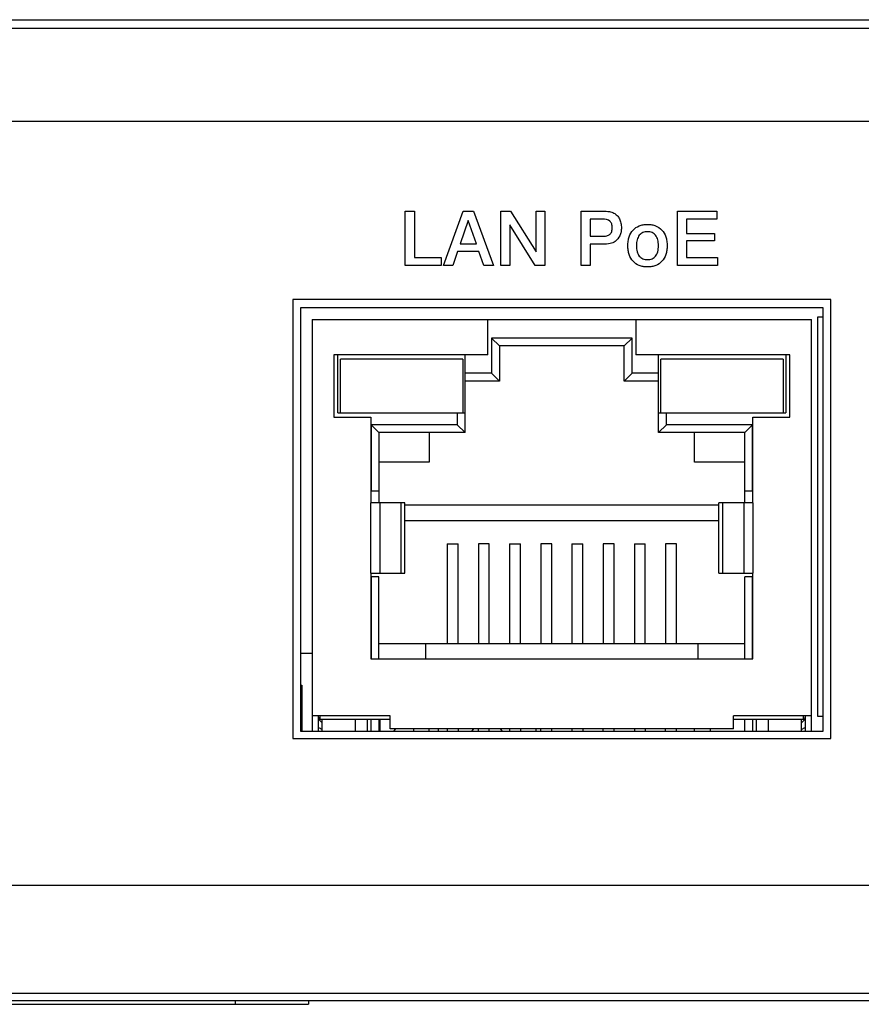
# Model space of a CAD drawing. Header units: inches. Extents: x 0 to 22, y 0 to 17.
# Tile 3 of 21: x 4.5 to 5.6, y 8.1 to 9.4. Entities that reach past the tile are written whole.
import ezdxf

# ---------------------------------------------------------------- set-up
doc = ezdxf.new("R2010")
doc.units = ezdxf.units.IN
doc.header["$LTSCALE"] = 1.21
doc.header["$MEASUREMENT"] = 0
doc.layers.get('0').update_dxf_attribs({"linetype": 'CONTINUOUS'})
doc.layers.add('3_ALL_AXES', color=7, linetype='CONTINUOUS')

msp = doc.modelspace()

# ---------------------------------------------------------------- linework, layer by layer
at = {"color": 7, "linetype": 'Continuous'}
for p, q in [((2.9024, 9.4098), (7.9224, 9.4098)), ((2.9014, 9.2798), (7.9234, 9.2798)), ((4.9024, 9.04), (4.9024, 8.4973)), ((5.5724, 9.04), (4.9024, 9.04)), ((5.5724, 8.4973), (5.5724, 9.04)), ((4.9174, 9.025), (4.9174, 8.4973)), ((4.9174, 9.025), (5.5574, 9.025)), ((5.1424, 8.98), (5.1424, 9.025)), ((5.3324, 9.025), (5.3324, 8.98)), ((5.5574, 8.4973), (5.5574, 9.025)), ((5.5653, 9.0281), (5.5653, 8.5165)), ((5.5724, 9.0281), (5.5653, 9.0281)), ((5.1474, 9.0013), (5.1474, 8.9563)), ((5.1474, 9.0013), (5.1574, 8.9913)), ((5.3274, 9.0013), (5.1474, 9.0013)), ((5.3274, 9.0013), (5.3174, 8.9913)), ((5.3274, 8.9563), (5.3274, 9.0013)), ((4.9449, 8.98), (4.9449, 8.9)), ((5.1424, 8.98), (4.9449, 8.98)), ((4.9504, 8.9053), (4.9504, 8.98)), ((5.1134, 8.8803), (5.1134, 8.98)), ((5.1574, 8.9913), (5.1574, 8.9463)), ((5.3174, 8.9913), (5.1574, 8.9913)), ((5.3174, 8.9463), (5.3174, 8.9913)), ((5.5299, 8.98), (5.3324, 8.98)), ((5.3614, 8.8803), (5.3614, 8.98)), ((5.5244, 8.98), (5.5244, 8.9053)), ((5.5299, 8.9), (5.5299, 8.98)), ((4.9534, 8.9053), (4.9534, 8.9743)), ((5.1104, 8.9743), (4.9534, 8.9743)), ((5.1104, 8.9743), (5.1104, 8.9053)), ((5.3644, 8.9053), (5.3644, 8.9743)), ((5.5214, 8.9743), (5.3644, 8.9743)), ((5.5214, 8.9743), (5.5214, 8.9053)), ((5.1474, 8.9563), (5.1134, 8.9563)), ((5.1474, 8.9563), (5.1574, 8.9463)), ((5.3274, 8.9563), (5.3174, 8.9463)), ((5.3614, 8.9563), (5.3274, 8.9563)), ((5.1574, 8.9463), (5.1134, 8.9463)), ((5.3614, 8.9463), (5.3174, 8.9463)), ((4.9504, 8.9053), (5.1134, 8.9053)), ((5.1034, 8.9053), (5.1034, 8.8903)), ((5.3614, 8.9053), (5.5244, 8.9053)), ((5.3714, 8.8903), (5.3714, 8.9053)), ((4.9449, 8.9), (4.9924, 8.9)), ((4.9924, 8.9), (4.9924, 8.79)), ((5.4824, 8.79), (5.4824, 8.9)), ((5.4824, 8.9), (5.5299, 8.9)), ((4.9929, 8.8903), (4.9929, 8.8053)), ((4.9929, 8.8903), (5.0029, 8.8803)), ((5.1034, 8.8903), (4.9929, 8.8903)), ((5.0029, 8.8803), (5.0029, 8.79)), ((5.1134, 8.8803), (5.0029, 8.8803)), ((5.0674, 8.8803), (5.0674, 8.8423)), ((5.1034, 8.8903), (5.1134, 8.8803)), ((5.3714, 8.8903), (5.3614, 8.8803)), ((5.4719, 8.8803), (5.3614, 8.8803)), ((5.4819, 8.8903), (5.3714, 8.8903)), ((5.4074, 8.8423), (5.4074, 8.8803)), ((5.4819, 8.8903), (5.4719, 8.8803)), ((5.4719, 8.79), (5.4719, 8.8803)), ((5.4819, 8.8053), (5.4819, 8.8903)), ((5.0674, 8.8423), (5.0029, 8.8423)), ((5.4719, 8.8423), (5.4074, 8.8423)), ((4.9924, 8.8053), (5.0029, 8.8053)), ((5.4719, 8.8053), (5.4824, 8.8053)), ((5.0359, 8.79), (4.9924, 8.79)), ((5.0359, 8.7), (5.0359, 8.79)), ((5.0359, 8.7873), (5.4389, 8.7873)), ((5.4389, 8.7), (5.4389, 8.79)), ((5.4824, 8.79), (5.4389, 8.79)), ((5.0359, 8.7673), (5.4389, 8.7673)), ((5.0904, 8.7376), (5.0904, 8.6098)), ((5.0904, 8.7376), (5.1044, 8.7376)), ((5.1044, 8.6098), (5.1044, 8.7376)), ((5.1304, 8.7376), (5.1304, 8.6098)), ((5.1444, 8.7376), (5.1304, 8.7376)), ((5.1444, 8.6098), (5.1444, 8.7376)), ((5.1704, 8.7376), (5.1704, 8.6098)), ((5.1704, 8.7376), (5.1844, 8.7376)), ((5.1844, 8.6098), (5.1844, 8.7376)), ((5.2104, 8.7376), (5.2104, 8.6098)), ((5.2244, 8.7376), (5.2104, 8.7376)), ((5.2244, 8.6098), (5.2244, 8.7376)), ((5.2504, 8.7376), (5.2504, 8.6098)), ((5.2504, 8.7376), (5.2644, 8.7376)), ((5.2644, 8.6098), (5.2644, 8.7376)), ((5.2904, 8.7376), (5.2904, 8.6098)), ((5.3044, 8.7376), (5.2904, 8.7376)), ((5.3044, 8.6098), (5.3044, 8.7376)), ((5.3304, 8.7376), (5.3304, 8.6098)), ((5.3304, 8.7376), (5.3444, 8.7376)), ((5.3444, 8.6098), (5.3444, 8.7376)), ((5.3704, 8.7376), (5.3704, 8.6098)), ((5.3844, 8.7376), (5.3704, 8.7376)), ((5.3844, 8.6098), (5.3844, 8.7376)), ((4.9924, 8.7), (4.9924, 8.59)), ((4.9924, 8.7), (5.0359, 8.7)), ((5.0029, 8.6953), (4.9924, 8.6953)), ((4.9929, 8.6953), (4.9929, 8.59)), ((5.0029, 8.59), (5.0029, 8.6953)), ((5.4389, 8.7), (5.4824, 8.7)), ((5.4824, 8.6953), (5.4719, 8.6953)), ((5.4719, 8.59), (5.4719, 8.6953)), ((5.4819, 8.59), (5.4819, 8.6953)), ((5.4824, 8.59), (5.4824, 8.7)), ((5.0029, 8.6098), (5.4719, 8.6098)), ((5.0624, 8.6098), (5.0624, 8.59)), ((5.4124, 8.59), (5.4124, 8.6098)), ((4.9174, 8.5968), (4.9024, 8.5968)), ((4.9924, 8.59), (5.4824, 8.59)), ((4.9024, 8.5563), (4.9039, 8.5563)), ((4.9039, 8.5563), (4.9039, 8.4973)), ((5.0174, 8.517), (4.9174, 8.517)), ((4.9251, 8.517), (4.9251, 8.4973)), ((4.9274, 8.5123), (4.9274, 8.517)), ((5.0174, 8.5), (5.0174, 8.517)), ((5.5574, 8.517), (5.4574, 8.517)), ((5.4574, 8.5), (5.4574, 8.517)), ((5.5474, 8.5123), (5.5474, 8.517)), ((5.5497, 8.4973), (5.5497, 8.517)), ((5.5653, 8.5165), (5.5724, 8.5165)), ((4.9251, 8.5005), (4.9261, 8.5015)), ((5.0174, 8.5123), (4.9263, 8.5123)), ((4.9299, 8.4973), (4.9299, 8.5123)), ((4.9729, 8.4973), (4.9729, 8.5123)), ((4.9879, 8.5123), (4.9879, 8.4973)), ((5.0029, 8.5123), (5.0029, 8.4973)), ((5.0039, 8.5123), (5.0039, 8.4973)), ((5.5486, 8.5123), (5.4574, 8.5123)), ((5.4719, 8.4973), (5.4719, 8.5123)), ((5.4869, 8.4973), (5.4869, 8.5123)), ((5.5019, 8.5123), (5.5019, 8.4973)), ((5.5449, 8.4973), (5.5449, 8.5123)), ((4.9024, 8.4973), (5.5724, 8.4973)), ((5.4574, 8.5), (5.0174, 8.5)), ((5.0219, 8.4973), (5.0246, 8.5)), ((5.0474, 8.5), (5.0474, 8.4973)), ((5.0674, 8.4973), (5.0674, 8.5)), ((5.0789, 8.5), (5.0789, 8.4973)), ((5.0904, 8.5), (5.0904, 8.4973)), ((5.1044, 8.5), (5.1044, 8.4973)), ((5.1219, 8.4973), (5.1246, 8.5)), ((5.1304, 8.4973), (5.1304, 8.5)), ((5.1444, 8.4973), (5.1444, 8.5)), ((5.1582, 8.5), (5.1609, 8.4973)), ((5.1704, 8.5), (5.1704, 8.4973)), ((5.1844, 8.5), (5.1844, 8.4973)), ((5.2039, 8.5), (5.2039, 8.4973)), ((5.2104, 8.4973), (5.2104, 8.5)), ((5.2244, 8.4973), (5.2244, 8.5)), ((5.2504, 8.5), (5.2504, 8.4973)), ((5.2644, 8.5), (5.2644, 8.4973)), ((5.2904, 8.4973), (5.2904, 8.5)), ((5.3044, 8.4973), (5.3044, 8.5)), ((5.3304, 8.5), (5.3304, 8.4973)), ((5.3444, 8.5), (5.3444, 8.4973)), ((5.3704, 8.4973), (5.3704, 8.5)), ((5.3844, 8.4973), (5.3844, 8.5)), ((5.4074, 8.4973), (5.4074, 8.5)), ((5.4274, 8.5), (5.4274, 8.4973)), ((3.4464, 8.2998), (7.3784, 8.2998)), ((3.627, 8.161), (7.1979, 8.161)), ((3.6276, 8.1518), (7.1973, 8.1518)), ((3.8404, 8.1468), (4.9124, 8.1468)), ((4.9124, 8.1518), (4.9124, 8.1468))]:
    msp.add_line(p, q, dxfattribs=at)
at = {"color": 9, "linetype": 'Continuous'}
for p, q in [((3.2959, 9.399), (7.529, 9.399)), ((4.9924, 8.7), (4.9924, 8.79)), ((5.0039, 8.79), (5.0039, 8.7)), ((5.0313, 8.7), (5.0313, 8.79)), ((5.4436, 8.79), (5.4436, 8.7)), ((5.471, 8.7), (5.471, 8.79)), ((5.4824, 8.79), (5.4824, 8.7)), ((4.9039, 8.5268), (4.9024, 8.5268)), ((4.9926, 8.5123), (4.9926, 8.4973)), ((5.4823, 8.4973), (5.4823, 8.5123)), ((4.8184, 8.1518), (4.8184, 8.1468))]:
    msp.add_line(p, q, dxfattribs=at)
at = {"color": 2, "linetype": 'Continuous'}
for p, q in [((5.0367, 9.0943), (5.0367, 9.1642)), ((5.0367, 9.1642), (5.0483, 9.1642)), ((5.0483, 9.1642), (5.0483, 9.1049)), ((5.0856, 9.0943), (5.111, 9.1642)), ((5.111, 9.1642), (5.1241, 9.1642)), ((5.1241, 9.1642), (5.1497, 9.0943)), ((5.1594, 9.0943), (5.1594, 9.1642)), ((5.1594, 9.1642), (5.1717, 9.1642)), ((5.1717, 9.1642), (5.2043, 9.1119)), ((5.2043, 9.1119), (5.2043, 9.1642)), ((5.2043, 9.1642), (5.2156, 9.1642)), ((5.2156, 9.1642), (5.2156, 9.0943)), ((5.2622, 9.0943), (5.2622, 9.1642)), ((5.2622, 9.1642), (5.2889, 9.1642)), ((5.3858, 9.0943), (5.3858, 9.1642)), ((5.3858, 9.1642), (5.436, 9.1642)), ((5.436, 9.1642), (5.436, 9.1539)), ((5.1175, 9.1524), (5.1071, 9.1221)), ((5.1279, 9.1221), (5.1175, 9.1524)), ((5.1706, 9.1466), (5.1706, 9.0943)), ((5.2033, 9.0943), (5.1706, 9.1466)), ((5.2739, 9.1541), (5.2739, 9.132)), ((5.2896, 9.1541), (5.2739, 9.1541)), ((5.3973, 9.1539), (5.3973, 9.1357)), ((5.436, 9.1539), (5.3973, 9.1539)), ((5.2739, 9.132), (5.289, 9.132)), ((5.3973, 9.1357), (5.433, 9.1357)), ((5.433, 9.1357), (5.433, 9.1259)), ((5.1071, 9.1221), (5.1279, 9.1221)), ((5.2739, 9.1218), (5.2739, 9.0943)), ((5.2897, 9.1218), (5.2739, 9.1218)), ((5.3973, 9.1259), (5.3973, 9.1048)), ((5.433, 9.1259), (5.3973, 9.1259)), ((5.1038, 9.1124), (5.0977, 9.0943)), ((5.131, 9.1124), (5.1038, 9.1124)), ((5.1373, 9.0943), (5.131, 9.1124)), ((5.0828, 9.0943), (5.0367, 9.0943)), ((5.0483, 9.1049), (5.0828, 9.1049)), ((5.0828, 9.1049), (5.0828, 9.0943)), ((5.0977, 9.0943), (5.0856, 9.0943)), ((5.1497, 9.0943), (5.1373, 9.0943)), ((5.1706, 9.0943), (5.1594, 9.0943)), ((5.2156, 9.0943), (5.2033, 9.0943)), ((5.2739, 9.0943), (5.2622, 9.0943)), ((5.4372, 9.0943), (5.3858, 9.0943)), ((5.3973, 9.1048), (5.4372, 9.1048)), ((5.4372, 9.1048), (5.4372, 9.0943))]:
    msp.add_line(p, q, dxfattribs=at)
at = {"color": 7, "linetype": 'Continuous'}
for centre, radius, start, end in [((4.9351, 8.5167), 0.01, 180.3192, 238.3739), ((5.5397, 8.5167), 0.01, 301.6264, 359.6808), ((4.9351, 8.5167), 0.0177, 235.3224, 252.853), ((5.5397, 8.5167), 0.0177, 287.147, 304.6775)]:
    msp.add_arc(centre, radius, start, end, dxfattribs=at)
at = {"color": 2, "linetype": 'Continuous'}
for points, knots in [([(5.2889, 9.1642), (5.2907, 9.1642), (5.2939, 9.1641), (5.2981, 9.1637), (5.3014, 9.1629), (5.3048, 9.1614), (5.3084, 9.1587), (5.3116, 9.1543), (5.3134, 9.1488), (5.3139, 9.143), (5.3135, 9.1375), (5.3114, 9.1312), (5.3076, 9.1264), (5.3029, 9.1236), (5.2975, 9.1219), (5.293, 9.1218), (5.2897, 9.1218)], [0, 0, 0, 0, 0.075629, 0.12897, 0.17018, 0.209014, 0.279697, 0.350205, 0.425816, 0.510564, 0.581796, 0.648198, 0.774669, 0.819628, 0.867065, 1, 1, 1, 1]), ([(5.289, 9.132), (5.291, 9.132), (5.2945, 9.1322), (5.2992, 9.1341), (5.3018, 9.1382), (5.3022, 9.143), (5.3018, 9.1477), (5.2983, 9.1534), (5.2929, 9.1541), (5.2896, 9.1541)], [0, 0, 0, 0, 0.157679, 0.273124, 0.37831, 0.5096, 0.639839, 0.746206, 1, 1, 1, 1]), ([(5.3461, 9.0926), (5.3446, 9.0927), (5.3414, 9.093), (5.3352, 9.0946), (5.3281, 9.0994), (5.3239, 9.1069), (5.3223, 9.114), (5.3219, 9.1199), (5.3223, 9.1257), (5.3239, 9.1328), (5.328, 9.1403), (5.3351, 9.1451), (5.3417, 9.1469), (5.3453, 9.1471), (5.3471, 9.1471)], [0, 0, 0, 0, 0.05435, 0.116419, 0.232888, 0.353472, 0.420072, 0.493574, 0.567092, 0.633738, 0.7544, 0.870156, 0.932297, 1, 1, 1, 1]), ([(5.3471, 9.1471), (5.349, 9.1471), (5.3526, 9.1469), (5.3592, 9.1451), (5.3663, 9.1403), (5.3705, 9.1328), (5.3721, 9.1257), (5.3725, 9.1199), (5.3721, 9.114), (5.3705, 9.107), (5.3663, 9.0994), (5.3593, 9.0946), (5.3527, 9.0929), (5.3487, 9.0926), (5.3465, 9.0926), (5.3461, 9.0926)], [0, 0, 0, 0, 0.066058, 0.126777, 0.240049, 0.357864, 0.422641, 0.493964, 0.56527, 0.629969, 0.747317, 0.860762, 0.921011, 0.986774, 1, 1, 1, 1]), ([(5.3472, 9.1378), (5.3452, 9.1378), (5.3412, 9.1372), (5.3362, 9.1333), (5.3341, 9.1284), (5.3332, 9.1238), (5.3331, 9.1199), (5.3332, 9.1159), (5.3341, 9.1113), (5.3362, 9.1064), (5.3412, 9.1026), (5.3451, 9.102), (5.3472, 9.102)], [0, 0, 0, 0, 0.118952, 0.228091, 0.350121, 0.420971, 0.500461, 0.579881, 0.65053, 0.771767, 0.880757, 1, 1, 1, 1]), ([(5.3472, 9.102), (5.3493, 9.102), (5.3533, 9.1026), (5.3582, 9.1064), (5.3603, 9.1113), (5.3611, 9.1159), (5.3613, 9.1199), (5.3611, 9.1238), (5.3603, 9.1284), (5.3582, 9.1333), (5.3533, 9.1372), (5.3493, 9.1378), (5.3472, 9.1378)], [0, 0, 0, 0, 0.118517, 0.227431, 0.348903, 0.419722, 0.499366, 0.57908, 0.650089, 0.772155, 0.881169, 1, 1, 1, 1])]:
    msp.add_open_spline(points, degree=3, knots=knots, dxfattribs=at)
at = {"layer": '3_ALL_AXES', "color": 7, "linetype": 'Continuous'}
for p, q in [((4.8924, 9.0508), (4.8924, 8.4878)), ((5.5824, 9.0508), (4.8924, 9.0508)), ((5.5824, 8.4878), (5.5824, 9.0508)), ((4.8924, 8.4878), (5.5824, 8.4878))]:
    msp.add_line(p, q, dxfattribs=at)

doc.saveas('drawing.dxf')
